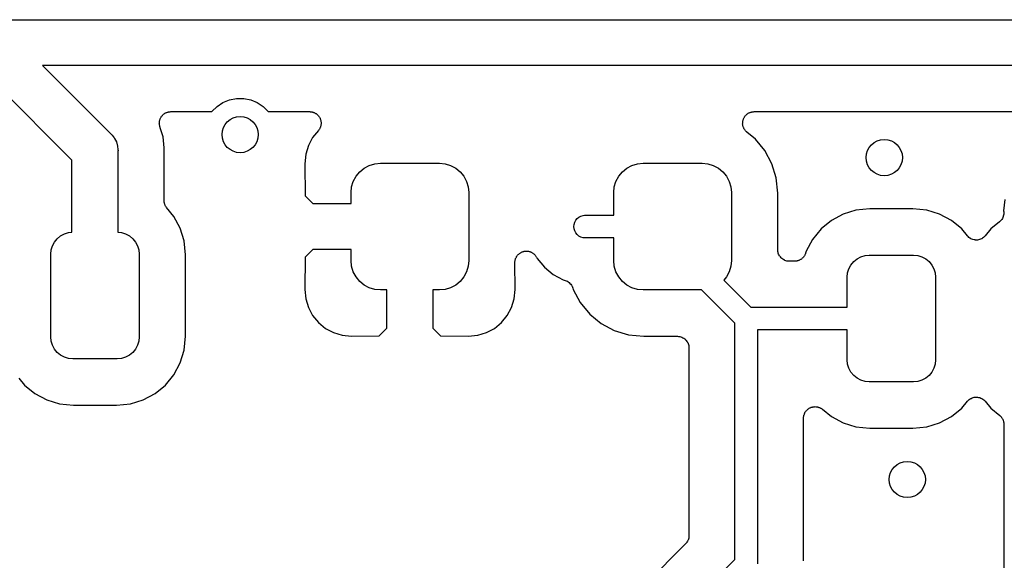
# Model space of a CAD drawing. Extents: x 0.71 to 5.18, y -2.29 to -0.62.
# Tile 21 of 29: x 2.35 to 2.78, y -0.87 to -0.63. Entities that reach past the tile are written whole.
import ezdxf

# ---------------------------------------------------------------- set-up
doc = ezdxf.new("R2010")
doc.units = 0
doc.header["$MEASUREMENT"] = 0
doc.layers.add('BLACK', color=7, linetype='CONTINUOUS')

msp = doc.modelspace()

# ---------------------------------------------------------------- linework, layer by layer
at = {"layer": 'BLACK', "linetype": 'CONTINUOUS'}
for p, q in [((2.34049, -0.63), (3.08951, -0.63)), ((2.37691, -0.691052), (2.33586, -0.65)), ((3.08586, -0.65), (2.36414, -0.65)), ((2.36414, -0.65), (2.39363, -0.679491)), ((2.43996, -0.667768), (2.44254, -0.666044)), ((2.44254, -0.666044), (2.44541, -0.664857)), ((2.44541, -0.664857), (2.44845, -0.664252)), ((2.44845, -0.664252), (2.45155, -0.664252)), ((2.45155, -0.664252), (2.45459, -0.664857)), ((2.45459, -0.664857), (2.45746, -0.666044)), ((2.45746, -0.666044), (2.46004, -0.667768)), ((2.41589, -0.672005), (2.41604, -0.671791)), ((2.41604, -0.671791), (2.4162, -0.67163)), ((2.4162, -0.67163), (2.41635, -0.671452)), ((2.41635, -0.671452), (2.41655, -0.671289)), ((2.41655, -0.671289), (2.41673, -0.671107)), ((2.41673, -0.671107), (2.41693, -0.670981)), ((2.41693, -0.670981), (2.4171, -0.670835)), ((2.4171, -0.670835), (2.41733, -0.670714)), ((2.41733, -0.670714), (2.41755, -0.670572)), ((2.41755, -0.670572), (2.41776, -0.670485)), ((2.41776, -0.670485), (2.41797, -0.670377)), ((2.41797, -0.670377), (2.41821, -0.670302)), ((2.41821, -0.670302), (2.41845, -0.670205)), ((2.41845, -0.670205), (2.41868, -0.670162)), ((2.41868, -0.670162), (2.4189, -0.670095)), ((2.4189, -0.670095), (2.41916, -0.67007)), ((2.41916, -0.67007), (2.41941, -0.670021)), ((2.41941, -0.670021), (2.41964, -0.670022)), ((2.41964, -0.670022), (2.41987, -0.67)), ((2.41987, -0.67), (2.43774, -0.67)), ((2.43774, -0.67), (2.43777, -0.669961)), ((2.43777, -0.669961), (2.43996, -0.667768)), ((2.46004, -0.667768), (2.46223, -0.669961)), ((2.46223, -0.669961), (2.46226, -0.67)), ((2.46226, -0.67), (2.4802, -0.67)), ((2.4802, -0.67), (2.48027, -0.67)), ((2.48027, -0.67), (2.4805, -0.670027)), ((2.4805, -0.670027), (2.48074, -0.670029)), ((2.48074, -0.670029), (2.48099, -0.670081)), ((2.48099, -0.670081), (2.48124, -0.670109)), ((2.48124, -0.670109), (2.48146, -0.67018)), ((2.48146, -0.67018), (2.48169, -0.670228)), ((2.48169, -0.670228), (2.48193, -0.670327)), ((2.48193, -0.670327), (2.48217, -0.670404)), ((2.48217, -0.670404), (2.48238, -0.670517)), ((2.48238, -0.670517), (2.48259, -0.670609)), ((2.48259, -0.670609), (2.4828, -0.670752)), ((2.4828, -0.670752), (2.48303, -0.670874)), ((2.48303, -0.670874), (2.48321, -0.671025)), ((2.48321, -0.671025), (2.4834, -0.671157)), ((2.4834, -0.671157), (2.48358, -0.671338)), ((2.48358, -0.671338), (2.48377, -0.671502)), ((2.48377, -0.671502), (2.48392, -0.671685)), ((2.48392, -0.671685), (2.48409, -0.671852)), ((2.48409, -0.671852), (2.48423, -0.672064)), ((2.66944, -0.67201), (2.66958, -0.671801)), ((2.66958, -0.671801), (2.66975, -0.671635)), ((2.66975, -0.671635), (2.6699, -0.671452)), ((2.6699, -0.671452), (2.6701, -0.671293)), ((2.6701, -0.671293), (2.67028, -0.671116)), ((2.67028, -0.671116), (2.67047, -0.670985)), ((2.67047, -0.670985), (2.67066, -0.670835)), ((2.67066, -0.670835), (2.67088, -0.670717)), ((2.67088, -0.670717), (2.67109, -0.670578)), ((2.67109, -0.670578), (2.67131, -0.670489)), ((2.67131, -0.670489), (2.67152, -0.670377)), ((2.67152, -0.670377), (2.67176, -0.670304)), ((2.67176, -0.670304), (2.67199, -0.670209)), ((2.67199, -0.670209), (2.67223, -0.670164)), ((2.67223, -0.670164), (2.67245, -0.670095)), ((2.67245, -0.670095), (2.6727, -0.670071)), ((2.6727, -0.670071), (2.67295, -0.670022)), ((2.67295, -0.670022), (2.67319, -0.670023)), ((2.67319, -0.670023), (2.67342, -0.67)), ((2.67342, -0.67), (2.80268, -0.67)), ((2.41487, -0.674965), (2.4149, -0.674708)), ((2.41489, -0.675194), (2.41487, -0.674965)), ((2.41489, -0.675425), (2.41489, -0.675194)), ((2.41494, -0.67568), (2.41489, -0.675425)), ((2.4149, -0.674449), (2.41495, -0.674224)), ((2.4149, -0.674708), (2.4149, -0.674449)), ((2.41496, -0.675937), (2.41494, -0.67568)), ((2.41495, -0.674224), (2.41497, -0.673995)), ((2.41503, -0.676158), (2.41496, -0.675937)), ((2.41497, -0.673995), (2.41505, -0.673748)), ((2.41507, -0.676384), (2.41503, -0.676158)), ((2.41505, -0.673748), (2.4151, -0.673494)), ((2.4151, -0.673494), (2.41519, -0.673283)), ((2.41519, -0.673283), (2.41526, -0.673062)), ((2.41526, -0.673062), (2.41539, -0.672835)), ((2.41539, -0.672835), (2.41549, -0.672597)), ((2.41549, -0.672597), (2.41562, -0.672407)), ((2.41562, -0.672407), (2.41573, -0.672204)), ((2.41573, -0.672204), (2.41589, -0.672005)), ((2.48423, -0.672064), (2.48438, -0.672262)), ((2.48438, -0.672262), (2.48449, -0.67247)), ((2.48449, -0.67247), (2.48462, -0.672666)), ((2.48462, -0.672666), (2.48472, -0.672902)), ((2.48472, -0.672902), (2.48484, -0.673127)), ((2.48484, -0.673127), (2.4849, -0.673352)), ((2.4849, -0.673352), (2.48499, -0.673569)), ((2.48499, -0.673569), (2.48504, -0.673819)), ((2.4851, -0.676005), (2.48503, -0.67623)), ((2.48504, -0.673819), (2.48511, -0.674063)), ((2.48513, -0.675752), (2.4851, -0.676005)), ((2.48511, -0.674063), (2.48513, -0.674297)), ((2.48513, -0.674297), (2.48518, -0.674527)), ((2.48518, -0.675503), (2.48513, -0.675752)), ((2.48518, -0.674527), (2.48518, -0.674782)), ((2.48518, -0.674782), (2.4852, -0.675035)), ((2.4852, -0.675035), (2.48518, -0.675269)), ((2.48518, -0.675269), (2.48518, -0.675503)), ((2.66842, -0.674965), (2.66845, -0.674714)), ((2.66845, -0.675201), (2.66842, -0.674965)), ((2.66844, -0.675438), (2.66845, -0.675201)), ((2.66849, -0.675686), (2.66844, -0.675438)), ((2.66845, -0.674462), (2.6685, -0.67423)), ((2.66845, -0.674714), (2.66845, -0.674462)), ((2.66851, -0.675937), (2.66849, -0.675686)), ((2.6685, -0.67423), (2.66853, -0.673995)), ((2.66858, -0.676164), (2.66851, -0.675937)), ((2.66853, -0.673995), (2.6686, -0.673754)), ((2.66862, -0.676397), (2.66858, -0.676164)), ((2.6686, -0.673754), (2.66865, -0.673507)), ((2.66865, -0.673507), (2.66874, -0.673289)), ((2.66874, -0.673289), (2.66881, -0.673062)), ((2.66881, -0.673062), (2.66894, -0.67284)), ((2.66894, -0.67284), (2.66903, -0.672608)), ((2.66903, -0.672608), (2.66917, -0.672413)), ((2.66917, -0.672413), (2.66928, -0.672204)), ((2.66928, -0.672204), (2.66944, -0.67201)), ((2.39363, -0.679491), (2.39401, -0.679804)), ((2.39401, -0.679804), (2.39433, -0.680185)), ((2.39433, -0.680185), (2.39433, -0.680185)), ((2.39433, -0.680185), (2.39526, -0.681327)), ((2.41509, -0.676451), (2.41507, -0.676384)), ((2.4154, -0.677497), (2.41509, -0.676451)), ((2.41648, -0.681028), (2.4154, -0.677497)), ((2.4154, -0.677497), (2.4154, -0.677497)), ((2.48407, -0.678172), (2.48152, -0.681276)), ((2.4842, -0.677977), (2.48407, -0.678172)), ((2.48435, -0.677796), (2.4842, -0.677977)), ((2.48447, -0.677572), (2.48435, -0.677796)), ((2.48461, -0.677361), (2.48447, -0.677572)), ((2.4847, -0.677144), (2.48461, -0.677361)), ((2.48481, -0.676938), (2.4847, -0.677144)), ((2.48489, -0.676694), (2.48481, -0.676938)), ((2.48498, -0.67646), (2.48489, -0.676694)), ((2.48503, -0.67623), (2.48498, -0.67646)), ((2.66872, -0.676631), (2.66862, -0.676397)), ((2.66879, -0.676873), (2.66872, -0.676631)), ((2.6689, -0.677083), (2.66879, -0.676873)), ((2.66899, -0.677303), (2.6689, -0.677083)), ((2.66912, -0.677514), (2.66899, -0.677303)), ((2.66924, -0.677738), (2.66912, -0.677514)), ((2.66939, -0.677922), (2.66924, -0.677738)), ((2.66952, -0.678121), (2.66939, -0.677922)), ((2.66969, -0.678302), (2.66952, -0.678121)), ((2.66985, -0.678498), (2.66969, -0.678302)), ((2.67003, -0.67865), (2.66985, -0.678498)), ((2.6702, -0.67882), (2.67003, -0.67865)), ((2.67025, -0.678865), (2.6702, -0.67882)), ((2.67405, -0.681978), (2.67025, -0.678865)), ((2.39526, -0.681327), (2.39544, -0.681656)), ((2.39544, -0.681656), (2.39619, -0.683064)), ((2.39619, -0.683064), (2.39676, -0.684949)), ((2.41693, -0.685676), (2.41648, -0.681028)), ((2.47966, -0.68475), (2.47852, -0.68852)), ((2.48152, -0.681276), (2.47966, -0.68475)), ((2.67814, -0.686962), (2.67405, -0.681978)), ((2.39676, -0.684949), (2.39691, -0.686419)), ((2.39691, -0.686419), (2.39691, -0.686419)), ((2.39691, -0.686419), (2.39696, -0.686909)), ((2.39696, -0.686909), (2.39691, -0.6874)), ((2.39691, -0.6874), (2.39691, -0.722481)), ((2.41691, -0.688559), (2.41693, -0.688349)), ((2.41691, -0.688628), (2.41691, -0.688559)), ((2.41691, -0.70853), (2.41691, -0.688628)), ((2.41693, -0.68568), (2.41693, -0.685676)), ((2.41705, -0.686909), (2.41693, -0.68568)), ((2.41693, -0.688138), (2.41705, -0.686909)), ((2.41693, -0.688349), (2.41693, -0.688138)), ((2.47852, -0.68852), (2.47811, -0.692668)), ((2.68118, -0.692649), (2.67814, -0.686962)), ((2.37691, -0.722481), (2.37691, -0.691052)), ((2.47811, -0.692668), (2.47821, -0.706664)), ((2.50613, -0.693415), (2.50853, -0.692687)), ((2.50853, -0.692687), (2.51102, -0.692441)), ((2.51102, -0.692441), (2.53661, -0.692441)), ((2.53661, -0.692441), (2.53911, -0.692687)), ((2.53911, -0.692687), (2.54151, -0.693415)), ((2.6203, -0.693415), (2.6227, -0.692687)), ((2.6227, -0.692687), (2.6252, -0.692441)), ((2.6252, -0.692441), (2.65079, -0.692441)), ((2.65079, -0.692441), (2.65328, -0.692687)), ((2.65328, -0.692687), (2.65568, -0.693415)), ((2.68305, -0.698819), (2.68118, -0.692649)), ((2.50038, -0.698128), (2.50198, -0.696189)), ((2.50198, -0.696189), (2.50391, -0.694597)), ((2.50391, -0.694597), (2.50613, -0.693415)), ((2.54151, -0.693415), (2.54372, -0.694597)), ((2.54372, -0.694597), (2.54566, -0.696189)), ((2.54566, -0.696189), (2.54725, -0.698128)), ((2.61456, -0.698128), (2.61615, -0.696189)), ((2.61615, -0.696189), (2.61809, -0.694597)), ((2.61809, -0.694597), (2.6203, -0.693415)), ((2.65568, -0.693415), (2.6579, -0.694597)), ((2.6579, -0.694597), (2.65984, -0.696189)), ((2.65984, -0.696189), (2.66143, -0.698128)), ((2.49847, -0.70274), (2.4992, -0.70034)), ((2.4992, -0.70034), (2.50038, -0.698128)), ((2.54725, -0.698128), (2.54844, -0.70034)), ((2.54844, -0.70034), (2.54916, -0.70274)), ((2.61265, -0.70274), (2.61338, -0.70034)), ((2.61338, -0.70034), (2.61456, -0.698128)), ((2.66143, -0.698128), (2.66261, -0.70034)), ((2.66261, -0.70034), (2.66334, -0.70274)), ((2.6837, -0.705482), (2.68305, -0.698819)), ((2.49823, -0.705236), (2.49847, -0.70274)), ((2.49823, -0.71), (2.49823, -0.705236)), ((2.54916, -0.70274), (2.54941, -0.705236)), ((2.54941, -0.705236), (2.54941, -0.734764)), ((2.6124, -0.705236), (2.61265, -0.70274)), ((2.6124, -0.715079), (2.6124, -0.705236)), ((2.66334, -0.70274), (2.66358, -0.705236)), ((2.66358, -0.705236), (2.66358, -0.734764)), ((2.6837, -0.730079), (2.6837, -0.705482)), ((2.41693, -0.708746), (2.41691, -0.70853)), ((2.41693, -0.708963), (2.41693, -0.708746)), ((2.41698, -0.709231), (2.41693, -0.708963)), ((2.417, -0.709501), (2.41698, -0.709231)), ((2.41707, -0.709709), (2.417, -0.709501)), ((2.41711, -0.709923), (2.41707, -0.709709)), ((2.41721, -0.710175), (2.41711, -0.709923)), ((2.41729, -0.710435), (2.41721, -0.710175)), ((2.41739, -0.710627), (2.41729, -0.710435)), ((2.47821, -0.706664), (2.48155, -0.71)), ((2.48155, -0.71), (2.49823, -0.71)), ((2.78235, -0.708205), (2.78187, -0.71309)), ((2.41747, -0.710829), (2.41739, -0.710627)), ((2.41762, -0.711057), (2.41747, -0.710829)), ((2.41774, -0.711297), (2.41762, -0.711057)), ((2.41788, -0.711465), (2.41774, -0.711297)), ((2.418, -0.711648), (2.41788, -0.711465)), ((2.41804, -0.711702), (2.418, -0.711648)), ((2.42119, -0.715541), (2.41804, -0.711702)), ((2.71213, -0.714604), (2.707, -0.717348)), ((2.7177, -0.712915), (2.71213, -0.714604)), ((2.72374, -0.71232), (2.7177, -0.712915)), ((2.74244, -0.71232), (2.72374, -0.71232)), ((2.74848, -0.712915), (2.74244, -0.71232)), ((2.75405, -0.714604), (2.74848, -0.712915)), ((2.75918, -0.717348), (2.75405, -0.714604)), ((2.78191, -0.714617), (2.78181, -0.71507)), ((2.78187, -0.71309), (2.78192, -0.713572)), ((2.78192, -0.714106), (2.78191, -0.71457)), ((2.78191, -0.71457), (2.78191, -0.714593)), ((2.78191, -0.714593), (2.78191, -0.714617)), ((2.78192, -0.713572), (2.78192, -0.713593)), ((2.78192, -0.713593), (2.78192, -0.713594)), ((2.78192, -0.713594), (2.78192, -0.713595)), ((2.78192, -0.713595), (2.78192, -0.713641)), ((2.78192, -0.713641), (2.78192, -0.714106)), ((2.42394, -0.720674), (2.42119, -0.715541)), ((2.59515, -0.719035), (2.59543, -0.718108)), ((2.59543, -0.718108), (2.59589, -0.717253)), ((2.59589, -0.717253), (2.5965, -0.716503)), ((2.5965, -0.716503), (2.59725, -0.715888)), ((2.59725, -0.715888), (2.59811, -0.715431)), ((2.59811, -0.715431), (2.59904, -0.71515)), ((2.59904, -0.71515), (2.59976, -0.715079)), ((2.59976, -0.715079), (2.6124, -0.715079)), ((2.707, -0.717348), (2.7025, -0.721041)), ((2.76368, -0.721041), (2.75918, -0.717348)), ((2.78011, -0.717927), (2.77632, -0.721041)), ((2.78044, -0.717598), (2.78011, -0.717927)), ((2.78077, -0.717274), (2.78044, -0.717598)), ((2.78078, -0.717255), (2.78077, -0.717274)), ((2.7808, -0.717237), (2.78078, -0.717255)), ((2.78106, -0.71685), (2.7808, -0.717237)), ((2.78132, -0.716469), (2.78106, -0.71685)), ((2.78133, -0.716447), (2.78132, -0.716469)), ((2.78134, -0.716427), (2.78133, -0.716447)), ((2.78152, -0.715996), (2.78134, -0.716427)), ((2.78171, -0.715572), (2.78152, -0.715996)), ((2.78172, -0.715526), (2.78171, -0.715548)), ((2.78171, -0.715548), (2.78171, -0.715572)), ((2.78181, -0.71507), (2.78172, -0.715526)), ((2.37198, -0.724058), (2.37364, -0.723171)), ((2.37364, -0.723171), (2.37544, -0.722625)), ((2.37544, -0.722625), (2.37691, -0.722481)), ((2.39691, -0.722481), (2.39838, -0.722625)), ((2.39838, -0.722625), (2.40018, -0.723171)), ((2.40018, -0.723171), (2.40184, -0.724058)), ((2.42563, -0.726245), (2.42394, -0.720674)), ((2.59505, -0.72), (2.59515, -0.719035)), ((2.59515, -0.720965), (2.59505, -0.72)), ((2.59543, -0.721892), (2.59515, -0.720965)), ((2.59589, -0.722747), (2.59543, -0.721892)), ((2.5965, -0.723497), (2.59589, -0.722747)), ((2.7025, -0.721041), (2.69881, -0.725541)), ((2.76613, -0.724029), (2.76368, -0.721041)), ((2.77632, -0.721041), (2.77387, -0.724029)), ((2.36845, -0.728365), (2.36933, -0.726706)), ((2.36933, -0.726706), (2.37053, -0.725252)), ((2.37053, -0.725252), (2.37198, -0.724058)), ((2.40184, -0.724058), (2.40329, -0.725252)), ((2.40329, -0.725252), (2.40449, -0.726706)), ((2.40449, -0.726706), (2.40537, -0.728365)), ((2.42622, -0.732283), (2.42563, -0.726245)), ((2.59725, -0.724112), (2.5965, -0.723497)), ((2.59811, -0.724569), (2.59725, -0.724112)), ((2.59904, -0.72485), (2.59811, -0.724569)), ((2.59976, -0.724921), (2.59904, -0.72485)), ((2.6124, -0.724921), (2.59976, -0.724921)), ((2.6124, -0.734764), (2.6124, -0.724921)), ((2.69881, -0.725541), (2.69606, -0.730674)), ((2.76647, -0.724362), (2.76613, -0.724029)), ((2.7668, -0.724699), (2.76647, -0.724362)), ((2.76681, -0.724708), (2.7668, -0.724699)), ((2.76682, -0.724719), (2.76681, -0.724708)), ((2.76722, -0.724981), (2.76682, -0.724719)), ((2.76761, -0.725247), (2.76722, -0.724981)), ((2.76762, -0.725253), (2.76761, -0.725247)), ((2.76764, -0.725262), (2.76762, -0.725253)), ((2.76807, -0.725444), (2.76764, -0.725262)), ((2.76851, -0.725628), (2.76807, -0.725444)), ((2.76852, -0.725631), (2.76851, -0.725628)), ((2.76854, -0.725637), (2.76852, -0.725631)), ((2.769, -0.725731), (2.76854, -0.725637)), ((2.76946, -0.725828), (2.769, -0.725731)), ((2.76948, -0.725828), (2.76946, -0.725828)), ((2.76949, -0.725831), (2.76948, -0.725828)), ((2.76996, -0.725833), (2.76949, -0.725831)), ((2.77044, -0.725837), (2.76996, -0.725833)), ((2.77045, -0.725834), (2.77044, -0.725837)), ((2.77047, -0.725835), (2.77045, -0.725834)), ((2.77093, -0.725744), (2.77047, -0.725835)), ((2.7714, -0.725657), (2.77093, -0.725744)), ((2.77141, -0.725652), (2.7714, -0.725657)), ((2.77143, -0.725649), (2.77141, -0.725652)), ((2.77187, -0.72547), (2.77143, -0.725649)), ((2.7723, -0.725295), (2.77187, -0.72547)), ((2.77232, -0.725286), (2.7723, -0.725295)), ((2.77233, -0.72528), (2.77232, -0.725286)), ((2.77272, -0.725022), (2.77233, -0.72528)), ((2.77312, -0.724763), (2.77272, -0.725022)), ((2.77313, -0.724752), (2.77312, -0.724763)), ((2.77314, -0.724744), (2.77313, -0.724752)), ((2.77348, -0.724415), (2.77314, -0.724744)), ((2.77382, -0.724082), (2.77348, -0.724415)), ((2.77384, -0.724059), (2.77382, -0.724082)), ((2.77387, -0.724029), (2.77384, -0.724058)), ((2.77384, -0.724058), (2.77384, -0.724059)), ((2.77384, -0.724059), (2.77384, -0.724059)), ((2.36772, -0.732037), (2.3679, -0.730165)), ((2.3679, -0.730165), (2.36845, -0.728365)), ((2.40537, -0.728365), (2.40592, -0.730165)), ((2.40592, -0.730165), (2.4061, -0.732037)), ((2.48155, -0.73), (2.47821, -0.733336)), ((2.49823, -0.73), (2.48155, -0.73)), ((2.49823, -0.734764), (2.49823, -0.73)), ((2.57112, -0.731949), (2.5713, -0.731768)), ((2.5713, -0.731768), (2.57149, -0.731641)), ((2.57149, -0.731641), (2.57167, -0.731495)), ((2.57167, -0.731495), (2.5719, -0.731374)), ((2.5719, -0.731374), (2.57212, -0.731232)), ((2.57212, -0.731232), (2.57233, -0.731145)), ((2.57233, -0.731145), (2.57253, -0.731036)), ((2.57253, -0.731036), (2.57278, -0.730962)), ((2.57278, -0.730962), (2.57302, -0.730865)), ((2.57302, -0.730865), (2.57325, -0.730821)), ((2.57325, -0.730821), (2.57347, -0.730754)), ((2.57347, -0.730754), (2.57372, -0.730729)), ((2.57372, -0.730729), (2.57398, -0.73068)), ((2.57398, -0.73068), (2.57421, -0.730681)), ((2.57421, -0.730681), (2.57444, -0.730658)), ((2.57444, -0.730658), (2.5747, -0.730683)), ((2.5747, -0.730683), (2.57495, -0.730684)), ((2.57495, -0.730684), (2.57518, -0.730731)), ((2.57518, -0.730731), (2.57541, -0.730753)), ((2.57541, -0.730753), (2.57566, -0.730827)), ((2.57566, -0.730827), (2.57591, -0.730879)), ((2.57591, -0.730879), (2.57612, -0.730968)), ((2.57612, -0.730968), (2.57635, -0.731035)), ((2.57635, -0.731035), (2.57657, -0.731155)), ((2.57657, -0.731155), (2.57681, -0.731255)), ((2.57681, -0.731255), (2.577, -0.731384)), ((2.577, -0.731384), (2.57721, -0.731492)), ((2.57721, -0.731492), (2.57741, -0.731655)), ((2.57741, -0.731655), (2.57762, -0.731799)), ((2.57762, -0.731799), (2.57778, -0.731963)), ((2.68375, -0.730548), (2.6837, -0.730079)), ((2.68379, -0.731016), (2.68375, -0.730548)), ((2.6838, -0.731032), (2.68379, -0.731016)), ((2.6838, -0.73105), (2.6838, -0.731032)), ((2.68394, -0.731501), (2.6838, -0.73105)), ((2.68407, -0.731952), (2.68394, -0.731501)), ((2.69569, -0.731803), (2.69563, -0.732016)), ((2.69578, -0.731597), (2.69569, -0.731803)), ((2.6958, -0.73153), (2.69578, -0.731597)), ((2.69606, -0.730674), (2.6958, -0.73153)), ((2.36772, -0.767963), (2.36772, -0.732037)), ((2.4061, -0.732037), (2.4061, -0.767963)), ((2.42622, -0.767717), (2.42622, -0.732283)), ((2.47821, -0.733336), (2.47811, -0.747332)), ((2.49847, -0.73726), (2.49823, -0.734764)), ((2.54941, -0.734764), (2.54916, -0.73726)), ((2.56944, -0.735625), (2.56947, -0.735369)), ((2.56944, -0.735695), (2.56944, -0.735625)), ((2.56953, -0.747332), (2.56944, -0.735695)), ((2.56947, -0.735112), (2.56952, -0.734885)), ((2.56947, -0.735369), (2.56947, -0.735112)), ((2.56952, -0.734885), (2.56954, -0.734655)), ((2.56954, -0.734655), (2.56962, -0.734409)), ((2.56962, -0.734409), (2.56967, -0.734157)), ((2.56967, -0.734157), (2.56976, -0.733944)), ((2.56976, -0.733944), (2.56983, -0.733723)), ((2.56983, -0.733723), (2.56995, -0.733496)), ((2.56995, -0.733496), (2.57006, -0.733259)), ((2.57006, -0.733259), (2.57019, -0.733068)), ((2.57019, -0.733068), (2.5703, -0.732864)), ((2.5703, -0.732864), (2.57046, -0.732665)), ((2.57046, -0.732665), (2.5706, -0.732453)), ((2.5706, -0.732453), (2.57077, -0.73229)), ((2.57077, -0.73229), (2.57092, -0.732112)), ((2.57092, -0.732112), (2.57112, -0.731949)), ((2.57778, -0.731963), (2.57796, -0.732109)), ((2.57796, -0.732109), (2.57813, -0.732307)), ((2.57813, -0.732307), (2.57831, -0.73249)), ((2.57831, -0.73249), (2.57844, -0.732682)), ((2.57844, -0.732682), (2.57859, -0.73286)), ((2.57859, -0.73286), (2.57871, -0.733087)), ((2.57871, -0.733087), (2.57885, -0.733301)), ((2.57885, -0.733301), (2.57918, -0.733912)), ((2.57918, -0.733912), (2.58229, -0.737707)), ((2.61265, -0.73726), (2.6124, -0.734764)), ((2.66358, -0.734764), (2.66334, -0.73726)), ((2.68408, -0.731967), (2.68407, -0.731952)), ((2.68408, -0.731984), (2.68408, -0.731967)), ((2.6843, -0.7324), (2.68408, -0.731984)), ((2.68452, -0.732817), (2.6843, -0.7324)), ((2.68453, -0.73283), (2.68452, -0.732817)), ((2.68454, -0.732846), (2.68453, -0.73283)), ((2.68484, -0.73321), (2.68454, -0.732846)), ((2.68513, -0.733577), (2.68484, -0.73321)), ((2.68514, -0.733588), (2.68513, -0.733577)), ((2.68516, -0.733602), (2.68514, -0.733588)), ((2.68552, -0.733902), (2.68516, -0.733602)), ((2.68588, -0.734204), (2.68552, -0.733902)), ((2.68589, -0.734213), (2.68588, -0.734204)), ((2.68591, -0.734224), (2.68589, -0.734213)), ((2.68632, -0.734448), (2.68591, -0.734224)), ((2.68673, -0.734674), (2.68632, -0.734448)), ((2.68675, -0.73468), (2.68673, -0.734674)), ((2.68677, -0.734688), (2.68675, -0.73468)), ((2.68722, -0.734827), (2.68677, -0.734688)), ((2.68766, -0.734969), (2.68722, -0.734827)), ((2.68768, -0.734971), (2.68766, -0.734969)), ((2.6877, -0.734977), (2.68768, -0.734971)), ((2.68816, -0.735026), (2.6877, -0.734977)), ((2.68863, -0.735078), (2.68816, -0.735026)), ((2.68867, -0.735079), (2.68863, -0.735078)), ((2.6887, -0.735079), (2.68867, -0.735079)), ((2.68867, -0.735079), (2.68867, -0.735079)), ((2.68867, -0.735079), (2.68867, -0.735079)), ((2.69102, -0.735079), (2.6887, -0.735079)), ((2.69124, -0.735057), (2.69102, -0.735079)), ((2.69146, -0.735059), (2.69124, -0.735057)), ((2.69172, -0.735009), (2.69146, -0.735059)), ((2.69199, -0.734984), (2.69172, -0.735009)), ((2.6922, -0.734919), (2.69199, -0.734984)), ((2.69242, -0.734877), (2.6922, -0.734919)), ((2.69267, -0.734778), (2.69242, -0.734877)), ((2.69292, -0.734701), (2.69267, -0.734778)), ((2.69312, -0.734596), (2.69292, -0.734701)), ((2.69333, -0.734513), (2.69312, -0.734596)), ((2.69355, -0.734368), (2.69333, -0.734513)), ((2.69378, -0.734243), (2.69355, -0.734368)), ((2.69396, -0.734102), (2.69378, -0.734243)), ((2.69414, -0.73398), (2.69396, -0.734102)), ((2.69433, -0.733794), (2.69414, -0.73398)), ((2.69454, -0.733627), (2.69433, -0.733794)), ((2.69468, -0.733454), (2.69454, -0.733627)), ((2.69484, -0.733298), (2.69468, -0.733454)), ((2.69499, -0.733079), (2.69484, -0.733298)), ((2.69516, -0.732875), (2.69499, -0.733079)), ((2.69527, -0.732678), (2.69516, -0.732875)), ((2.6954, -0.732493), (2.69527, -0.732678)), ((2.6955, -0.73225), (2.6954, -0.732493)), ((2.69563, -0.732016), (2.6955, -0.73225)), ((2.71551, -0.736706), (2.71671, -0.735252)), ((2.71671, -0.735252), (2.71816, -0.734058)), ((2.71816, -0.734058), (2.71982, -0.733171)), ((2.71982, -0.733171), (2.72162, -0.732625)), ((2.72162, -0.732625), (2.72349, -0.732441)), ((2.72349, -0.732441), (2.74269, -0.732441)), ((2.74269, -0.732441), (2.74456, -0.732625)), ((2.74456, -0.732625), (2.74636, -0.733171)), ((2.74636, -0.733171), (2.74802, -0.734058)), ((2.74802, -0.734058), (2.74947, -0.735252)), ((2.74947, -0.735252), (2.75067, -0.736706)), ((2.4992, -0.73966), (2.49847, -0.73726)), ((2.50038, -0.741872), (2.4992, -0.73966)), ((2.54844, -0.73966), (2.54725, -0.741872)), ((2.54916, -0.73726), (2.54844, -0.73966)), ((2.58229, -0.737707), (2.58609, -0.740821)), ((2.61338, -0.73966), (2.61265, -0.73726)), ((2.61456, -0.741872), (2.61338, -0.73966)), ((2.66261, -0.73966), (2.66143, -0.741872)), ((2.66334, -0.73726), (2.66261, -0.73966)), ((2.7139, -0.742037), (2.71408, -0.740165)), ((2.71408, -0.740165), (2.71463, -0.738365)), ((2.71463, -0.738365), (2.71551, -0.736706)), ((2.75067, -0.736706), (2.75155, -0.738365)), ((2.75155, -0.738365), (2.7521, -0.740165)), ((2.7521, -0.740165), (2.75228, -0.742037)), ((2.50198, -0.743811), (2.50038, -0.741872)), ((2.50391, -0.745403), (2.50198, -0.743811)), ((2.54566, -0.743811), (2.54372, -0.745403)), ((2.54725, -0.741872), (2.54566, -0.743811)), ((2.58609, -0.740821), (2.59042, -0.743136)), ((2.59042, -0.743136), (2.59129, -0.7434)), ((2.59129, -0.7434), (2.59131, -0.743406)), ((2.59131, -0.743406), (2.59131, -0.743406)), ((2.59131, -0.743406), (2.59131, -0.743407)), ((2.59131, -0.743407), (2.59135, -0.743421)), ((2.59135, -0.743421), (2.59178, -0.743604)), ((2.59178, -0.743604), (2.59221, -0.743783)), ((2.59221, -0.743783), (2.59223, -0.743797)), ((2.59223, -0.743797), (2.59225, -0.743806)), ((2.59225, -0.743806), (2.59263, -0.744068)), ((2.59263, -0.744068), (2.59302, -0.744328)), ((2.59302, -0.744328), (2.59304, -0.744345)), ((2.59304, -0.744345), (2.59306, -0.744359)), ((2.59306, -0.744359), (2.59338, -0.744691)), ((2.59338, -0.744691), (2.59371, -0.745019)), ((2.61615, -0.743811), (2.61456, -0.741872)), ((2.61809, -0.745403), (2.61615, -0.743811)), ((2.66143, -0.741872), (2.66026, -0.743297)), ((2.66026, -0.743297), (2.67204, -0.755079)), ((2.7139, -0.755079), (2.7139, -0.742037)), ((2.75228, -0.742037), (2.75228, -0.777963)), ((2.47811, -0.747332), (2.47852, -0.75148)), ((2.50613, -0.746585), (2.50391, -0.745403)), ((2.50853, -0.747313), (2.50613, -0.746585)), ((2.51102, -0.747559), (2.50853, -0.747313)), ((2.51382, -0.747559), (2.51102, -0.747559)), ((2.51382, -0.764238), (2.51382, -0.747559)), ((2.53661, -0.747559), (2.53382, -0.747559)), ((2.53382, -0.747559), (2.53382, -0.764238)), ((2.53911, -0.747313), (2.53661, -0.747559)), ((2.54151, -0.746585), (2.53911, -0.747313)), ((2.54372, -0.745403), (2.54151, -0.746585)), ((2.56912, -0.75148), (2.56953, -0.747332)), ((2.59371, -0.745019), (2.59372, -0.745039)), ((2.59372, -0.745039), (2.59374, -0.745057)), ((2.59374, -0.745057), (2.59399, -0.745446)), ((2.59399, -0.745446), (2.59425, -0.745831)), ((2.59425, -0.745831), (2.59426, -0.745854)), ((2.59426, -0.745854), (2.59427, -0.745874)), ((2.59427, -0.745874), (2.59444, -0.746305)), ((2.59444, -0.746305), (2.59462, -0.746733)), ((2.59462, -0.746733), (2.59481, -0.747351)), ((2.59481, -0.747351), (2.59785, -0.753038)), ((2.6203, -0.746585), (2.61809, -0.745403)), ((2.6227, -0.747313), (2.6203, -0.746585)), ((2.6252, -0.747559), (2.6227, -0.747313)), ((2.6506, -0.747559), (2.6252, -0.747559)), ((2.66508, -0.762038), (2.6506, -0.747559)), ((2.47852, -0.75148), (2.47966, -0.75525)), ((2.56798, -0.75525), (2.56912, -0.75148)), ((2.59785, -0.753038), (2.60194, -0.758022)), ((2.47966, -0.75525), (2.48152, -0.758724)), ((2.56612, -0.758724), (2.56798, -0.75525)), ((2.67204, -0.755079), (2.7139, -0.755079)), ((2.48152, -0.758724), (2.48402, -0.76177)), ((2.48402, -0.76177), (2.48706, -0.764269)), ((2.56057, -0.764269), (2.56362, -0.76177)), ((2.56362, -0.76177), (2.56612, -0.758724)), ((2.60194, -0.758022), (2.60692, -0.762113)), ((2.48706, -0.764269), (2.49054, -0.766126)), ((2.51048, -0.767576), (2.51382, -0.764238)), ((2.53382, -0.764238), (2.53716, -0.767576)), ((2.5571, -0.766126), (2.56057, -0.764269)), ((2.60692, -0.762113), (2.61261, -0.765152)), ((2.61261, -0.765152), (2.61878, -0.767024)), ((2.66508, -0.864871), (2.66508, -0.762038)), ((2.7139, -0.764921), (2.67492, -0.764921)), ((2.67492, -0.764921), (2.67492, -0.866668)), ((2.7139, -0.777963), (2.7139, -0.764921)), ((2.3679, -0.769835), (2.36772, -0.767963)), ((2.36845, -0.771635), (2.3679, -0.769835)), ((2.40592, -0.769835), (2.40537, -0.771635)), ((2.4061, -0.767963), (2.40592, -0.769835)), ((2.42563, -0.773755), (2.42622, -0.767717)), ((2.49054, -0.766126), (2.49431, -0.76727)), ((2.49431, -0.76727), (2.49845, -0.767678)), ((2.49845, -0.767678), (2.51048, -0.767576)), ((2.53716, -0.767576), (2.54918, -0.767678)), ((2.54918, -0.767678), (2.55333, -0.76727)), ((2.55333, -0.76727), (2.5571, -0.766126)), ((2.61878, -0.767024), (2.62544, -0.76768)), ((2.62544, -0.76768), (2.64008, -0.76768)), ((2.64008, -0.76768), (2.64011, -0.76768)), ((2.64011, -0.76768), (2.64011, -0.76768)), ((2.64011, -0.76768), (2.64011, -0.76768)), ((2.64011, -0.76768), (2.64015, -0.76768)), ((2.64015, -0.76768), (2.64062, -0.767733)), ((2.64062, -0.767733), (2.64108, -0.767782)), ((2.64108, -0.767782), (2.6411, -0.767787)), ((2.6411, -0.767787), (2.64112, -0.767789)), ((2.64112, -0.767789), (2.64157, -0.767932)), ((2.64157, -0.767932), (2.64202, -0.768071)), ((2.64202, -0.768071), (2.64203, -0.768079)), ((2.64203, -0.768079), (2.64205, -0.768084)), ((2.64205, -0.768084), (2.64246, -0.768311)), ((2.64246, -0.768311), (2.64287, -0.768535)), ((2.64287, -0.768535), (2.64289, -0.768546)), ((2.64289, -0.768546), (2.6429, -0.768554)), ((2.6429, -0.768554), (2.64326, -0.768856)), ((2.64326, -0.768856), (2.64363, -0.769157)), ((2.64363, -0.769157), (2.64364, -0.76917)), ((2.64364, -0.76917), (2.64365, -0.769182)), ((2.64365, -0.769182), (2.64395, -0.769548)), ((2.64395, -0.769548), (2.64424, -0.769913)), ((2.64424, -0.769913), (2.64425, -0.769929)), ((2.64425, -0.769929), (2.64426, -0.769942)), ((2.64426, -0.769942), (2.64448, -0.770359)), ((2.64448, -0.770359), (2.6447, -0.770775)), ((2.36933, -0.773294), (2.36845, -0.771635)), ((2.37053, -0.774748), (2.36933, -0.773294)), ((2.40449, -0.773294), (2.40329, -0.774748)), ((2.40537, -0.771635), (2.40449, -0.773294)), ((2.42394, -0.779326), (2.42563, -0.773755)), ((2.6447, -0.770775), (2.64471, -0.770791)), ((2.64471, -0.770791), (2.64471, -0.770807)), ((2.64471, -0.770807), (2.64485, -0.771257)), ((2.64485, -0.771257), (2.64498, -0.771709)), ((2.64498, -0.771709), (2.64499, -0.771726)), ((2.64499, -0.771726), (2.64499, -0.771743)), ((2.64499, -0.771743), (2.64503, -0.772211)), ((2.64503, -0.772211), (2.64508, -0.77268)), ((2.64508, -0.77268), (2.64508, -0.854516)), ((2.37198, -0.775942), (2.37053, -0.774748)), ((2.37364, -0.776829), (2.37198, -0.775942)), ((2.37544, -0.777375), (2.37364, -0.776829)), ((2.37731, -0.777559), (2.37544, -0.777375)), ((2.39651, -0.777559), (2.37731, -0.777559)), ((2.39838, -0.777375), (2.39651, -0.777559)), ((2.40018, -0.776829), (2.39838, -0.777375)), ((2.40184, -0.775942), (2.40018, -0.776829)), ((2.40329, -0.774748), (2.40184, -0.775942)), ((2.71408, -0.779835), (2.7139, -0.777963)), ((2.75228, -0.777963), (2.7521, -0.779835)), ((2.42119, -0.784459), (2.42394, -0.779326)), ((2.71463, -0.781635), (2.71408, -0.779835)), ((2.71551, -0.783294), (2.71463, -0.781635)), ((2.75155, -0.781635), (2.75067, -0.783294)), ((2.7521, -0.779835), (2.75155, -0.781635)), ((2.35387, -0.785971), (2.35632, -0.788959)), ((2.4175, -0.788959), (2.42119, -0.784459)), ((2.71671, -0.784748), (2.71551, -0.783294)), ((2.71816, -0.785942), (2.71671, -0.784748)), ((2.71982, -0.786829), (2.71816, -0.785942)), ((2.72162, -0.787375), (2.71982, -0.786829)), ((2.72349, -0.787559), (2.72162, -0.787375)), ((2.74456, -0.787375), (2.74269, -0.787559)), ((2.74636, -0.786829), (2.74456, -0.787375)), ((2.74802, -0.785942), (2.74636, -0.786829)), ((2.74947, -0.784748), (2.74802, -0.785942)), ((2.75067, -0.783294), (2.74947, -0.784748)), ((2.35632, -0.788959), (2.36082, -0.792652)), ((2.413, -0.792652), (2.4175, -0.788959)), ((2.74269, -0.787559), (2.72349, -0.787559)), ((2.36082, -0.792652), (2.36595, -0.795396)), ((2.36595, -0.795396), (2.37152, -0.797085)), ((2.4023, -0.797085), (2.40787, -0.795396)), ((2.40787, -0.795396), (2.413, -0.792652)), ((2.76368, -0.798959), (2.76613, -0.795971)), ((2.76613, -0.795971), (2.76616, -0.795942)), ((2.76616, -0.795941), (2.76618, -0.795918)), ((2.76616, -0.795942), (2.76616, -0.795941)), ((2.76616, -0.795941), (2.76616, -0.795941)), ((2.76618, -0.795918), (2.76652, -0.795585)), ((2.76652, -0.795585), (2.76686, -0.795256)), ((2.76686, -0.795256), (2.76687, -0.795248)), ((2.76687, -0.795248), (2.76688, -0.795237)), ((2.76688, -0.795237), (2.76728, -0.794978)), ((2.76728, -0.794978), (2.76767, -0.79472)), ((2.76767, -0.79472), (2.76768, -0.794714)), ((2.76768, -0.794714), (2.7677, -0.794705)), ((2.7677, -0.794705), (2.76813, -0.79453)), ((2.76813, -0.79453), (2.76857, -0.794351)), ((2.76857, -0.794351), (2.76859, -0.794348)), ((2.76859, -0.794348), (2.7686, -0.794343)), ((2.7686, -0.794343), (2.76907, -0.794256)), ((2.76907, -0.794256), (2.76953, -0.794165)), ((2.76953, -0.794165), (2.76955, -0.794166)), ((2.76955, -0.794166), (2.76956, -0.794163)), ((2.76956, -0.794163), (2.77004, -0.794167)), ((2.77004, -0.794167), (2.77051, -0.794169)), ((2.77051, -0.794169), (2.77052, -0.794172)), ((2.77052, -0.794172), (2.77054, -0.794172)), ((2.77054, -0.794172), (2.771, -0.794269)), ((2.771, -0.794269), (2.77146, -0.794363)), ((2.77146, -0.794363), (2.77148, -0.794369)), ((2.77148, -0.794369), (2.77149, -0.794372)), ((2.77149, -0.794372), (2.77193, -0.794556)), ((2.77193, -0.794556), (2.77236, -0.794738)), ((2.77236, -0.794738), (2.77238, -0.794747)), ((2.77238, -0.794747), (2.77239, -0.794753)), ((2.77239, -0.794753), (2.77278, -0.795019)), ((2.77278, -0.795019), (2.77318, -0.795281)), ((2.77318, -0.795281), (2.77319, -0.795292)), ((2.77319, -0.795292), (2.7732, -0.795301)), ((2.7732, -0.795301), (2.77353, -0.795638)), ((2.77353, -0.795638), (2.77387, -0.795971)), ((2.77387, -0.795971), (2.77632, -0.798959)), ((2.37152, -0.797085), (2.37756, -0.79768)), ((2.37756, -0.79768), (2.39626, -0.79768)), ((2.39626, -0.79768), (2.4023, -0.797085)), ((2.6958, -0.800488), (2.69595, -0.800308)), ((2.69595, -0.800308), (2.69608, -0.800114)), ((2.69608, -0.800114), (2.69626, -0.799935)), ((2.69626, -0.799935), (2.69642, -0.79974)), ((2.69642, -0.79974), (2.69661, -0.799593)), ((2.69661, -0.799593), (2.69677, -0.799428)), ((2.69677, -0.799428), (2.69699, -0.799288)), ((2.69699, -0.799288), (2.69718, -0.799129)), ((2.69718, -0.799129), (2.69739, -0.79902)), ((2.69739, -0.79902), (2.69759, -0.798891)), ((2.69759, -0.798891), (2.69782, -0.798794)), ((2.69782, -0.798794), (2.69805, -0.798677)), ((2.69805, -0.798677), (2.69827, -0.79861)), ((2.69827, -0.79861), (2.69849, -0.798522)), ((2.69849, -0.798522), (2.69874, -0.798473)), ((2.69874, -0.798473), (2.69898, -0.798401)), ((2.69898, -0.798401), (2.69922, -0.79838)), ((2.69922, -0.79838), (2.69945, -0.798335)), ((2.69945, -0.798335), (2.6997, -0.798336)), ((2.6997, -0.798336), (2.69996, -0.798313)), ((2.69996, -0.798313), (2.70019, -0.798337)), ((2.70019, -0.798337), (2.70042, -0.798338)), ((2.70042, -0.798338), (2.70067, -0.798388)), ((2.70067, -0.798388), (2.70093, -0.798415)), ((2.70093, -0.798415), (2.70115, -0.798484)), ((2.70115, -0.798484), (2.70138, -0.79853)), ((2.70138, -0.79853), (2.70162, -0.798628)), ((2.70162, -0.798628), (2.70186, -0.798703)), ((2.70186, -0.798703), (2.70207, -0.798815)), ((2.70207, -0.798815), (2.70228, -0.798905)), ((2.70228, -0.798905), (2.70249, -0.799046)), ((2.70249, -0.799046), (2.70272, -0.799167)), ((2.70272, -0.799167), (2.7029, -0.799317)), ((2.7029, -0.799317), (2.70309, -0.799447)), ((2.70309, -0.799447), (2.707, -0.802652)), ((2.75918, -0.802652), (2.76368, -0.798959)), ((2.77632, -0.798959), (2.78016, -0.802113)), ((2.69492, -0.803243), (2.69495, -0.803009)), ((2.69492, -0.803313), (2.69492, -0.803243)), ((2.69492, -0.86544), (2.69492, -0.803313)), ((2.69495, -0.802775), (2.695, -0.802526)), ((2.69495, -0.803009), (2.69495, -0.802775)), ((2.695, -0.802526), (2.69503, -0.802273)), ((2.69503, -0.802273), (2.6951, -0.802049)), ((2.6951, -0.802049), (2.69515, -0.801819)), ((2.69515, -0.801819), (2.69525, -0.801585)), ((2.69525, -0.801585), (2.69533, -0.801343)), ((2.69533, -0.801343), (2.69544, -0.801137)), ((2.69544, -0.801137), (2.69553, -0.800921)), ((2.69553, -0.800921), (2.69567, -0.80071)), ((2.69567, -0.80071), (2.6958, -0.800488)), ((2.707, -0.802652), (2.71213, -0.805396)), ((2.75405, -0.805396), (2.75918, -0.802652)), ((2.78016, -0.802113), (2.78021, -0.802158)), ((2.78021, -0.802158), (2.78037, -0.802315)), ((2.78037, -0.802315), (2.78054, -0.802455)), ((2.78054, -0.802455), (2.78071, -0.802664)), ((2.78071, -0.802664), (2.78089, -0.802857)), ((2.78089, -0.802857), (2.78101, -0.803041)), ((2.78101, -0.803041), (2.78115, -0.803211)), ((2.78115, -0.803211), (2.78128, -0.803449)), ((2.78128, -0.803449), (2.78143, -0.803675)), ((2.78143, -0.803675), (2.78151, -0.803879)), ((2.78151, -0.803879), (2.78161, -0.804073)), ((2.78161, -0.804073), (2.78169, -0.804331)), ((2.78169, -0.804331), (2.78179, -0.804581)), ((2.78179, -0.804581), (2.78183, -0.804797)), ((2.71213, -0.805396), (2.7177, -0.807085)), ((2.7177, -0.807085), (2.72374, -0.80768)), ((2.72374, -0.80768), (2.74244, -0.80768)), ((2.74244, -0.80768), (2.74848, -0.807085)), ((2.74848, -0.807085), (2.75405, -0.805396)), ((2.78183, -0.804797), (2.78189, -0.805007)), ((2.78189, -0.805007), (2.78192, -0.805275)), ((2.78192, -0.805275), (2.78197, -0.80554)), ((2.78197, -0.80554), (2.78197, -0.80576)), ((2.78197, -0.80576), (2.78199, -0.805978)), ((2.78199, -0.805978), (2.78199, -1.09914)), ((2.64497, -0.855555), (2.64483, -0.855995)), ((2.64498, -0.855504), (2.64497, -0.855529)), ((2.64497, -0.855529), (2.64497, -0.855555)), ((2.64503, -0.855045), (2.64498, -0.855504)), ((2.64508, -0.854585), (2.64503, -0.855045)), ((2.64508, -0.854516), (2.64508, -0.854532)), ((2.64508, -0.854532), (2.64508, -0.854533)), ((2.64508, -0.854533), (2.64508, -0.854534)), ((2.64508, -0.854534), (2.64508, -0.854585)), ((2.64361, -0.858051), (2.60604, -0.895628)), ((2.64391, -0.857694), (2.64361, -0.858051)), ((2.6442, -0.85734), (2.64391, -0.857694)), ((2.64422, -0.857317), (2.6442, -0.85734)), ((2.64423, -0.857297), (2.64422, -0.857317)), ((2.64445, -0.85689), (2.64423, -0.857297)), ((2.64467, -0.856485), (2.64445, -0.85689)), ((2.64468, -0.85646), (2.64467, -0.856485)), ((2.64469, -0.856437), (2.64468, -0.85646)), ((2.64483, -0.855995), (2.64469, -0.856437)), ((2.56223, -0.967717), (2.66508, -0.864871))]:
    msp.add_line(p, q, dxfattribs=at)
at = {"layer": 'BLACK'}
for centre in [(2.45, -0.68), (2.73, -0.69), (2.74, -0.83)]:
    msp.add_circle(centre, 0.007874, dxfattribs=at)

doc.saveas('drawing.dxf')
